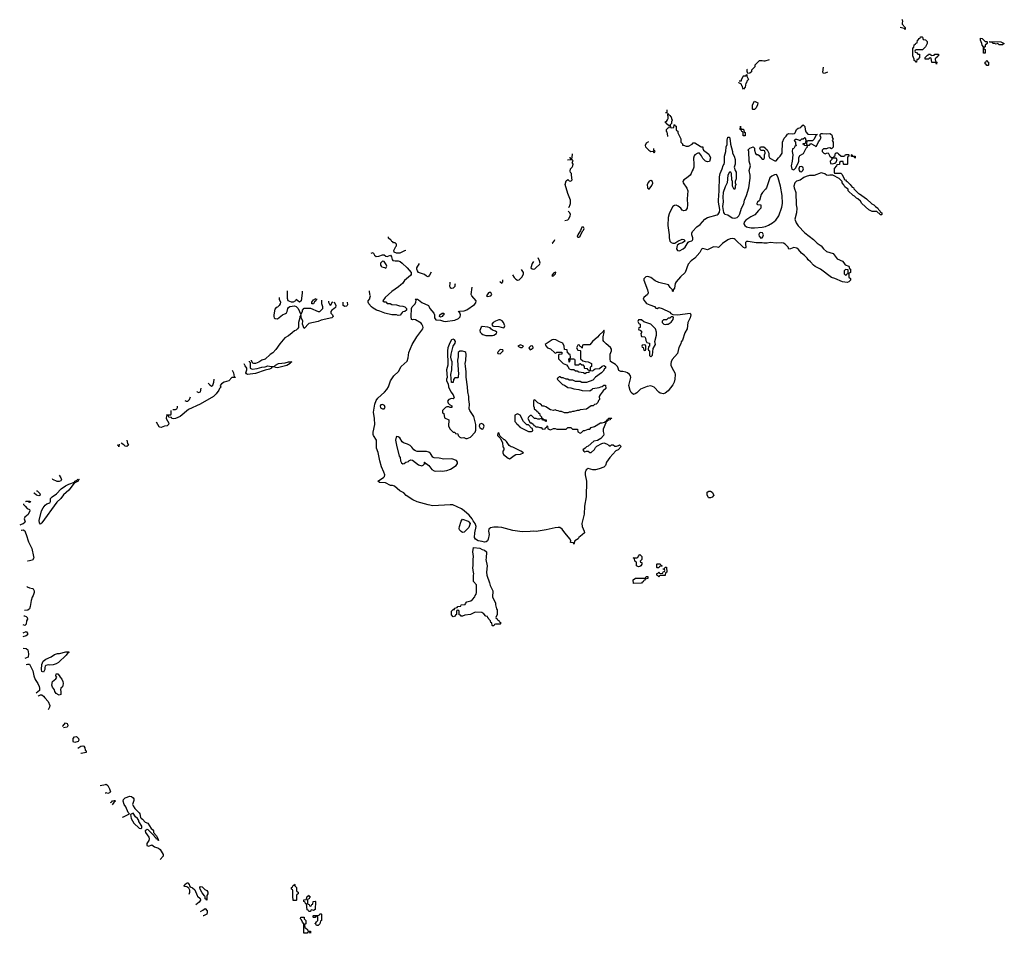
# Model space of a CAD drawing. Header units: inches. Extents: x 2106670 to 2322961, y 36024 to 224899.
# Tile 22 of 256: x 2108906 to 2121454, y 89526 to 101172. Entities that reach past the tile are written whole.
import ezdxf

# ---------------------------------------------------------------- set-up
doc = ezdxf.new("R2010")
doc.units = ezdxf.units.IN
doc.header["$MEASUREMENT"] = 0
for name, color, linetype in [('C1009', 7, 'Continuous'), ('C1018', 7, 'Continuous'), ('C1019', 7, 'Continuous'), ('C1110', 7, 'Continuous'), ('C1120', 7, 'Continuous')]:
    doc.layers.add(name, color=color, linetype=linetype)

msp = doc.modelspace()

# ---------------------------------------------------------------- linework, layer by layer
at = {"layer": 'C1009', "color": 5, "elevation": 20}
for points in [[(2109407, 95366), (2109430, 95332), (2109439, 95310), (2109430, 95295), (2109410, 95287), (2109385, 95285), (2109330, 95309), (2109322, 95318)], [(2109150, 95103), (2109122, 95110), (2109090, 95138), (2109088, 95139)], [(2109122, 95167), (2109130, 95165), (2109163, 95130), (2109165, 95110), (2109150, 95103)], [(2108954, 95000), (2108956, 94990), (2108975, 94970), (2109003, 94943), (2109031, 94930), (2109034, 94910), (2109014, 94866), (2108970, 94830), (2108964, 94810), (2108976, 94770), (2108970, 94761), (2108950, 94745), (2108924, 94736), (2108906, 94727)], [(2108993, 95033), (2109030, 95036), (2109042, 95030), (2109040, 95020), (2109030, 95018), (2109008, 95028), (2108979, 95027)], [(2108986, 95035), (2108993, 95033)], [(2108923, 94663), (2108930, 94666), (2108949, 94671), (2108970, 94656), (2108978, 94630), (2108990, 94610), (2109016, 94517), (2109060, 94430), (2109082, 94330), (2109084, 94310), (2109070, 94283), (2109010, 94269)], [(2109010, 94269), (2109006, 94269)], [(2108995, 93951), (2109003, 93943), (2109031, 93931), (2109070, 93922), (2109077, 93917), (2109092, 93890), (2109090, 93870), (2109076, 93830), (2109063, 93810), (2109050, 93770), (2109040, 93690), (2109030, 93661), (2109010, 93643), (2108965, 93642)], [(2108958, 93571), (2108969, 93571), (2108990, 93565), (2109001, 93550), (2109005, 93530), (2108991, 93510), (2108990, 93466), (2108970, 93448)], [(2108948, 93354), (2108989, 93371), (2109007, 93350), (2109006, 93330), (2108990, 93319), (2108947, 93305)], [(2108970, 93448), (2108950, 93458), (2108949, 93458)], [(2108950, 93162), (2108990, 93157), (2109010, 93141), (2109018, 93090), (2109012, 93048), (2108973, 93031)], [(2108988, 92951), (2109004, 92956), (2109030, 92957), (2109074, 92870), (2109087, 92807), (2109101, 92761), (2109136, 92710), (2109154, 92670), (2109160, 92650), (2109157, 92623), (2109117, 92588)], [(2109143, 92549), (2109147, 92553), (2109170, 92567), (2109190, 92567), (2109211, 92550), (2109226, 92526), (2109270, 92481), (2109291, 92430), (2109287, 92410), (2109269, 92375)], [(2109452, 92163), (2109455, 92165), (2109490, 92210), (2109510, 92201), (2109517, 92190), (2109521, 92170), (2109510, 92155), (2109466, 92144)], [(2109587, 91969), (2109586, 92010), (2109606, 92030), (2109630, 92036), (2109654, 92010), (2109659, 91990), (2109650, 91969), (2109610, 91958)], [(2109610, 91958), (2109589, 91967)], [(2109646, 91885), (2109687, 91913), (2109710, 91917), (2109725, 91910), (2109736, 91890), (2109741, 91861), (2109751, 91850), (2109751, 91829), (2109690, 91818), (2109685, 91816)], [(2109933, 91411), (2110000, 91424)], [(2110000, 91313), (2109996, 91311)]]:
    msp.add_lwpolyline(points, dxfattribs=at)
for points in [[(2109170, 94741), (2109158, 94758), (2109156, 94790), (2109185, 94910), (2109205, 94950), (2109230, 94983), (2109250, 94999), (2109289, 95011), (2109299, 95030), (2109297, 95070), (2109319, 95090), (2109373, 95127), (2109435, 95190), (2109490, 95228), (2109530, 95252), (2109603, 95277), (2109609, 95290), (2109638, 95302), (2109642, 95310), (2109653, 95313), (2109662, 95310), (2109655, 95305), (2109650, 95289), (2109598, 95262), (2109530, 95176), (2109463, 95117), (2109430, 95069), (2109378, 95022), (2109190, 94759)], [(2109290, 92945), (2109270, 92949), (2109241, 92939), (2109231, 92930), (2109225, 92915), (2109226, 92890), (2109210, 92855), (2109190, 92864), (2109185, 92890), (2109189, 92951), (2109207, 92993), (2109241, 93019), (2109308, 93050), (2109350, 93078), (2109389, 93091), (2109412, 93092), (2109492, 93112), (2109530, 93114), (2109530, 93106), (2109518, 93102), (2109498, 93070), (2109401, 92979), (2109370, 92962), (2109331, 92949)], [(2109410, 92562), (2109370, 92582), (2109354, 92610), (2109349, 92630), (2109325, 92665), (2109317, 92690), (2109324, 92736), (2109368, 92770), (2109378, 92790), (2109368, 92810), (2109370, 92834), (2109390, 92834), (2109410, 92814), (2109422, 92790), (2109444, 92764), (2109456, 92736), (2109461, 92710), (2109457, 92683), (2109451, 92669), (2109432, 92650), (2109425, 92630), (2109432, 92608), (2109430, 92568)]]:
    msp.add_lwpolyline(points, close=True, dxfattribs=at)
at = {"layer": 'C1018', "color": 5, "elevation": 20}
for points in [[(2111173, 90000), (2111204, 89970), (2111208, 89950), (2111195, 89925), (2111150, 89890)], [(2111291, 90000), (2111290, 89949), (2111282, 89962), (2111270, 89966), (2111269, 89990), (2111264, 90000)], [(2112434, 90000), (2112434, 89950), (2112430, 89946), (2112390, 89946), (2112388, 90000)], [(2112597, 90000), (2112598, 89998), (2112614, 89990), (2112598, 89982), (2112593, 89967), (2112578, 89962), (2112574, 89950), (2112574, 89910), (2112578, 89898), (2112593, 89893), (2112598, 89878), (2112610, 89874), (2112622, 89878), (2112627, 89893), (2112642, 89898), (2112647, 89933), (2112670, 89934), (2112674, 89930), (2112671, 89829), (2112650, 89818), (2112630, 89826), (2112618, 89822), (2112610, 89806), (2112590, 89806), (2112582, 89822), (2112570, 89826), (2112562, 89902), (2112550, 89906), (2112542, 89922), (2112526, 89930), (2112527, 89953), (2112562, 89958), (2112566, 89990), (2112582, 89998), (2112583, 90000)], [(2111208, 89804), (2111240, 89820), (2111270, 89841), (2111293, 89813), (2111297, 89790), (2111290, 89769), (2111250, 89748), (2111244, 89748)]]:
    msp.add_lwpolyline(points, dxfattribs=at)
for points in [[(2112610, 89526), (2112602, 89542), (2112590, 89546), (2112578, 89542), (2112570, 89526), (2112528, 89528), (2112527, 89647), (2112510, 89666), (2112498, 89698), (2112486, 89710), (2112487, 89733), (2112533, 89733), (2112532, 89710), (2112552, 89690), (2112552, 89648), (2112538, 89642), (2112534, 89630), (2112538, 89598), (2112553, 89593), (2112573, 89573), (2112578, 89558), (2112613, 89553), (2112614, 89530)], [(2112690, 89626), (2112682, 89642), (2112666, 89650), (2112682, 89658), (2112687, 89673), (2112706, 89690), (2112706, 89730), (2112702, 89742), (2112690, 89746), (2112678, 89742), (2112670, 89726), (2112650, 89726), (2112646, 89730), (2112646, 89750), (2112650, 89754), (2112710, 89754), (2112722, 89758), (2112730, 89774), (2112750, 89774), (2112754, 89770), (2112752, 89688), (2112738, 89682), (2112732, 89648), (2112710, 89626)]]:
    msp.add_lwpolyline(points, close=True, dxfattribs=at)
at = {"layer": 'C1019', "color": 5, "elevation": 20}
for points in [[(2117168, 99683), (2117168, 99690), (2117156, 99736), (2117148, 99748), (2117148, 99770), (2117170, 99794), (2117182, 99798), (2117186, 99810), (2117182, 99822), (2117170, 99826), (2117146, 99850), (2117142, 99862), (2117126, 99870), (2117150, 99874), (2117163, 99897), (2117169, 99910), (2117166, 99974), (2117170, 99974), (2117178, 99958), (2117194, 99950), (2117198, 99938), (2117210, 99934), (2117212, 99910), (2117222, 99890), (2117214, 99870), (2117214, 99850), (2117194, 99830), (2117198, 99798), (2117210, 99794), (2117242, 99798), (2117246, 99830), (2117250, 99834), (2117258, 99818), (2117270, 99814), (2117273, 99773), (2117278, 99758), (2117294, 99750), (2117294, 99730), (2117331, 99651), (2117332, 99610), (2117352, 99590), (2117354, 99574), (2117366, 99574), (2117400, 99560), (2117430, 99558), (2117476, 99584), (2117490, 99602), (2117510, 99602), (2117578, 99558), (2117590, 99552), (2117614, 99550), (2117614, 99530), (2117622, 99510), (2117690, 99458), (2117711, 99410), (2117695, 99365), (2117670, 99359), (2117644, 99370), (2117610, 99404), (2117596, 99436), (2117570, 99469), (2117550, 99469), (2117510, 99449), (2117502, 99438), (2117494, 99406), (2117499, 99330), (2117497, 99290), (2117490, 99265), (2117476, 99244), (2117465, 99210), (2117450, 99190), (2117403, 99150), (2117368, 99132), (2117356, 99110), (2117362, 99090), (2117410, 99026), (2117420, 98990), (2117414, 98890), (2117416, 98810), (2117411, 98769), (2117390, 98738), (2117370, 98735), (2117350, 98742), (2117330, 98769), (2117296, 98796), (2117270, 98809), (2117250, 98804), (2117230, 98789), (2117207, 98753), (2117182, 98698), (2117171, 98650), (2117165, 98550), (2117182, 98430), (2117181, 98390), (2117193, 98350), (2117210, 98331), (2117230, 98322), (2117254, 98325), (2117295, 98350), (2117350, 98373), (2117372, 98370), (2117382, 98350), (2117351, 98329), (2117310, 98315), (2117285, 98295), (2117275, 98250), (2117288, 98228), (2117315, 98225), (2117362, 98250), (2117386, 98274), (2117425, 98335), (2117437, 98343), (2117470, 98351), (2117480, 98360), (2117486, 98370), (2117484, 98390), (2117472, 98430), (2117472, 98450), (2117479, 98470), (2117535, 98530), (2117578, 98562), (2117638, 98630), (2117670, 98652), (2117794, 98686), (2117807, 98693), (2117823, 98717), (2117829, 98751), (2117810, 98846), (2117810, 98870), (2117821, 98990), (2117826, 99170), (2117833, 99210), (2117859, 99270), (2117870, 99311), (2117884, 99330), (2117889, 99350), (2117887, 99390), (2117890, 99434), (2117904, 99490), (2117909, 99550), (2117921, 99579), (2117923, 99637), (2117930, 99674), (2117950, 99674), (2117961, 99630), (2117965, 99585), (2117991, 99490), (2117992, 99470), (2118010, 99434), (2118025, 99390), (2118025, 99330), (2118012, 99290), (2118022, 99250), (2118038, 99230), (2118035, 99145), (2118022, 99110), (2118022, 99090), (2118031, 99070), (2118022, 99050), (2118022, 99030), (2118010, 99006), (2117988, 99050), (2117988, 99110), (2117982, 99130), (2117978, 99210), (2117970, 99226), (2117950, 99226), (2117932, 99190), (2117922, 99090), (2117897, 99043), (2117871, 98970), (2117866, 98910), (2117871, 98851), (2117863, 98790), (2117874, 98714), (2117882, 98702), (2117893, 98693), (2117930, 98683), (2117986, 98646), (2118017, 98643), (2118049, 98651), (2118069, 98671), (2118083, 98697), (2118104, 98770), (2118136, 98824), (2118144, 98870), (2118169, 98930), (2118197, 99030), (2118215, 99150), (2118214, 99190), (2118202, 99250), (2118219, 99310), (2118204, 99370), (2118198, 99490), (2118190, 99514), (2118210, 99534), (2118253, 99553), (2118272, 99532), (2118272, 99510), (2118284, 99464), (2118290, 99454), (2118312, 99452), (2118330, 99442), (2118370, 99394), (2118390, 99394), (2118398, 99410), (2118398, 99450), (2118406, 99470), (2118402, 99502), (2118390, 99506), (2118350, 99506), (2118338, 99530), (2118348, 99552), (2118390, 99552), (2118414, 99530), (2118418, 99518), (2118430, 99514), (2118451, 99470), (2118452, 99430), (2118465, 99405), (2118530, 99372), (2118547, 99373), (2118575, 99410), (2118598, 99430), (2118622, 99470), (2118629, 99610), (2118650, 99662), (2118675, 99685), (2118690, 99712), (2118710, 99722), (2118750, 99718), (2118779, 99721), (2118788, 99730), (2118806, 99770), (2118826, 99790), (2118862, 99798), (2118866, 99810), (2118889, 99831), (2118911, 99810), (2118914, 99770), (2118924, 99744), (2118950, 99714), (2119074, 99710), (2119058, 99702), (2119031, 99649), (2119010, 99626), (2118950, 99626), (2118938, 99622), (2118934, 99590), (2118938, 99578), (2118950, 99574), (2118970, 99574), (2118990, 99594), (2119044, 99564), (2119050, 99554), (2119062, 99558), (2119086, 99614), (2119103, 99637), (2119118, 99670), (2119106, 99690), (2119106, 99710), (2119120, 99720), (2119138, 99722), (2119190, 99716), (2119230, 99721), (2119252, 99710), (2119262, 99690), (2119262, 99670), (2119271, 99650), (2119262, 99630), (2119272, 99610), (2119272, 99548), (2119250, 99526), (2119230, 99538), (2119204, 99536), (2119190, 99526), (2119150, 99526), (2119134, 99510), (2119134, 99490), (2119154, 99470), (2119170, 99462), (2119188, 99472), (2119210, 99474), (2119232, 99432), (2119250, 99414), (2119282, 99418), (2119286, 99430), (2119298, 99442), (2119300, 99460), (2119310, 99474), (2119330, 99474), (2119340, 99460), (2119373, 99433), (2119407, 99433), (2119422, 99438), (2119430, 99454), (2119470, 99454), (2119474, 99450), (2119474, 99430), (2119458, 99422), (2119454, 99410), (2119454, 99330), (2119450, 99326), (2119410, 99326), (2119406, 99330), (2119402, 99362), (2119370, 99366), (2119354, 99350), (2119353, 99327), (2119318, 99322), (2119314, 99310), (2119284, 99276), (2119284, 99224), (2119290, 99214), (2119370, 99214), (2119384, 99204), (2119414, 99146), (2119414, 99134), (2119430, 99132), (2119438, 99118), (2119450, 99111), (2119490, 99071), (2119515, 99035), (2119530, 99031), (2119537, 99017), (2119596, 98956), (2119610, 98951), (2119698, 98890), (2119765, 98825), (2119790, 98811), (2119811, 98791), (2119842, 98770), (2119851, 98751), (2119874, 98730), (2119878, 98718), (2119894, 98710), (2119894, 98690), (2119890, 98686), (2119870, 98686), (2119862, 98702), (2119850, 98706), (2119830, 98726), (2119770, 98726), (2119729, 98749), (2119638, 98830), (2119620, 98860), (2119589, 98889), (2119570, 98898), (2119544, 98924), (2119529, 98930), (2119466, 98990), (2119466, 99010), (2119443, 99023), (2119423, 99043), (2119410, 99066), (2119386, 99090), (2119386, 99110), (2119348, 99148), (2119270, 99188), (2119230, 99189), (2119210, 99184), (2119189, 99189), (2119165, 99205), (2119137, 99217), (2119122, 99218), (2119030, 99184), (2118970, 99184), (2118927, 99173), (2118899, 99161), (2118852, 99128), (2118807, 99113), (2118783, 99090), (2118771, 99050), (2118774, 99030), (2118798, 98970), (2118803, 98810), (2118810, 98770), (2118805, 98710), (2118786, 98630), (2118801, 98581), (2118826, 98546), (2118913, 98453), (2119021, 98370), (2119070, 98321), (2119118, 98290), (2119151, 98251), (2119190, 98218), (2119271, 98190), (2119325, 98125), (2119390, 98092), (2119410, 98072), (2119425, 98045), (2119472, 98030), (2119482, 98002), (2119494, 97990), (2119494, 97950), (2119478, 97942), (2119474, 97930), (2119474, 97890), (2119492, 97872), (2119492, 97850), (2119474, 97830), (2119450, 97822), (2119390, 97829), (2119293, 97873), (2119250, 97885), (2119112, 97992), (2119045, 98025), (2119022, 98042), (2118985, 98085), (2118955, 98110), (2118942, 98130), (2118906, 98166), (2118870, 98194), (2118830, 98242), (2118810, 98259), (2118770, 98269), (2118730, 98249), (2118710, 98248), (2118698, 98270), (2118662, 98310), (2118642, 98322), (2118610, 98329), (2118550, 98325), (2118470, 98330), (2118430, 98322), (2118390, 98321), (2118370, 98327), (2118290, 98329), (2118190, 98346), (2118170, 98344), (2118156, 98330), (2118155, 98310), (2118162, 98270), (2118150, 98258), (2118130, 98268), (2118024, 98370), (2118010, 98378), (2117990, 98381), (2117961, 98379), (2117930, 98366), (2117861, 98319), (2117810, 98266), (2117794, 98274), (2117750, 98276), (2117679, 98241), (2117670, 98239), (2117610, 98257), (2117593, 98247), (2117574, 98206), (2117511, 98130), (2117462, 98098), (2117425, 98055), (2117385, 97950), (2117327, 97893), (2117271, 97830), (2117259, 97810), (2117251, 97749), (2117234, 97730), (2117234, 97710), (2117230, 97706), (2117226, 97710), (2117226, 97730), (2117196, 97756), (2117173, 97793), (2117050, 97821), (2117004, 97844), (2116950, 97885), (2116910, 97899), (2116885, 97895), (2116862, 97870), (2116858, 97850), (2116907, 97730), (2116914, 97690), (2116907, 97670), (2116861, 97630), (2116851, 97610), (2116875, 97575), (2116896, 97556), (2116935, 97535), (2116995, 97515), (2117013, 97493), (2117030, 97492), (2117050, 97502), (2117094, 97490), (2117190, 97442), (2117205, 97425), (2117230, 97412), (2117290, 97411), (2117450, 97431), (2117458, 97410), (2117451, 97370), (2117421, 97310), (2117411, 97230), (2117381, 97179), (2117352, 97088), (2117336, 97064), (2117330, 97038), (2117307, 96993), (2117290, 96915), (2117221, 96839), (2117208, 96810), (2117204, 96790), (2117206, 96766), (2117219, 96730), (2117254, 96670), (2117259, 96650), (2117254, 96590), (2117245, 96550), (2117230, 96519), (2117170, 96439), (2117130, 96409), (2117110, 96403), (2117070, 96412), (2117050, 96424), (2116990, 96489), (2116950, 96505), (2116904, 96496), (2116816, 96464), (2116770, 96414), (2116750, 96401), (2116730, 96395), (2116699, 96419), (2116684, 96444), (2116669, 96510), (2116693, 96610), (2116689, 96630), (2116677, 96650), (2116650, 96669), (2116630, 96677), (2116592, 96688), (2116569, 96689), (2116542, 96702), (2116535, 96730), (2116524, 96750), (2116497, 96777), (2116436, 96816), (2116429, 96849), (2116429, 96891), (2116433, 96910), (2116449, 96950), (2116449, 96970), (2116434, 96994), (2116379, 97039), (2116349, 97069), (2116343, 97083), (2116343, 97130), (2116355, 97190), (2116355, 97210), (2116350, 97215), (2116342, 97198), (2116290, 97149), (2116270, 97124), (2116205, 97070), (2116170, 97026), (2116090, 97026), (2116078, 97022), (2116074, 96990), (2116070, 96986), (2116062, 97002), (2116047, 97007), (2116042, 97022), (2116030, 97026), (2116018, 97022), (2116002, 96990), (2116018, 96958), (2116050, 96954), (2116054, 96950), (2116054, 96850), (2116084, 96824), (2116113, 96813), (2116150, 96812), (2116194, 96790), (2116194, 96750), (2116178, 96742), (2116174, 96730), (2116178, 96698), (2116210, 96694), (2116227, 96713), (2116240, 96720), (2116296, 96724), (2116330, 96754), (2116350, 96762), (2116373, 96753), (2116372, 96730), (2116360, 96720), (2116342, 96690), (2116322, 96670), (2116246, 96614), (2116210, 96578), (2116131, 96549), (2116070, 96549), (2116050, 96558), (2115990, 96558), (2115955, 96575), (2115910, 96578), (2115890, 96588), (2115870, 96588), (2115830, 96608), (2115810, 96608), (2115790, 96618), (2115782, 96618), (2115770, 96606), (2115758, 96602), (2115754, 96590), (2115822, 96522), (2115851, 96511), (2115890, 96485), (2115930, 96478), (2115970, 96465), (2116030, 96458), (2116076, 96444), (2116170, 96442), (2116200, 96460), (2116210, 96472), (2116290, 96482), (2116310, 96492), (2116330, 96494), (2116350, 96514), (2116373, 96513), (2116374, 96470), (2116340, 96440), (2116302, 96390), (2116292, 96370), (2116294, 96330), (2116284, 96316), (2116274, 96290), (2116254, 96270), (2116232, 96268), (2116214, 96250), (2116190, 96248), (2116130, 96209), (2116050, 96198), (2116031, 96189), (2116010, 96189), (2115970, 96178), (2115950, 96178), (2115930, 96169), (2115910, 96169), (2115890, 96162), (2115850, 96162), (2115810, 96178), (2115790, 96178), (2115767, 96187), (2115748, 96188), (2115730, 96198), (2115710, 96188), (2115670, 96198), (2115610, 96238), (2115590, 96246), (2115570, 96246), (2115546, 96270), (2115510, 96286), (2115470, 96326), (2115458, 96322), (2115454, 96310), (2115452, 96250), (2115462, 96230), (2115462, 96210), (2115494, 96190), (2115498, 96178), (2115510, 96174), (2115518, 96158), (2115530, 96154), (2115534, 96130), (2115554, 96110), (2115558, 96098), (2115574, 96090), (2115578, 96078), (2115614, 96070), (2115614, 96050), (2115608, 96048), (2115602, 96062), (2115568, 96068), (2115562, 96082), (2115550, 96086), (2115530, 96078), (2115510, 96078), (2115490, 96088), (2115468, 96088), (2115430, 96126), (2115410, 96126), (2115390, 96106), (2115382, 96090), (2115410, 96034), (2115430, 96034), (2115454, 96010), (2115458, 95998), (2115470, 95994), (2115482, 95982), (2115510, 95982), (2115533, 95973), (2115552, 95972), (2115570, 95954), (2115602, 95958), (2115606, 95970), (2115622, 95978), (2115630, 95994), (2115634, 95990), (2115638, 95958), (2115670, 95942), (2115710, 95962), (2115730, 95962), (2115750, 95954), (2115870, 95954), (2115890, 95974), (2115930, 95974), (2115950, 95954), (2116010, 95954), (2116014, 95950), (2116018, 95918), (2116050, 95902), (2116066, 95910), (2116090, 95934), (2116110, 95934), (2116150, 95954), (2116170, 95954), (2116188, 95972), (2116230, 95985), (2116309, 96031), (2116330, 96031), (2116358, 96042), (2116374, 96054), (2116386, 96054), (2116388, 96070), (2116406, 96074), (2116410, 96092), (2116451, 96091), (2116446, 96086), (2116434, 96086), (2116431, 96069), (2116412, 96068), (2116398, 96062), (2116394, 96050), (2116374, 96046), (2116374, 96034), (2116343, 95950), (2116342, 95922), (2116351, 95890), (2116345, 95870), (2116310, 95835), (2116270, 95808), (2116222, 95798), (2116150, 95735), (2116130, 95728), (2116111, 95709), (2116082, 95690), (2116094, 95670), (2116110, 95662), (2116130, 95672), (2116150, 95672), (2116170, 95654), (2116190, 95654), (2116230, 95694), (2116243, 95717), (2116263, 95737), (2116326, 95770), (2116350, 95776), (2116385, 95765), (2116414, 95750), (2116430, 95734), (2116450, 95754), (2116470, 95754), (2116490, 95734), (2116510, 95734), (2116536, 95744), (2116550, 95754), (2116571, 95730), (2116534, 95690), (2116505, 95675), (2116427, 95593), (2116385, 95530), (2116371, 95489), (2116351, 95469), (2116290, 95445), (2116246, 95434), (2116210, 95433), (2116150, 95449), (2116127, 95433), (2116119, 95421), (2116114, 95406), (2116113, 95370), (2116131, 95289), (2116127, 95090), (2116104, 94970), (2116099, 94870), (2116071, 94749), (2116076, 94710), (2116101, 94650), (2116102, 94630), (2116076, 94604), (2116052, 94590), (2116032, 94570), (2116025, 94555), (2115982, 94530), (2115970, 94486), (2115962, 94502), (2115926, 94506), (2115928, 94530), (2115922, 94550), (2115853, 94630), (2115818, 94678), (2115790, 94697), (2115770, 94699), (2115730, 94696), (2115614, 94670), (2115490, 94649), (2115450, 94653), (2115410, 94646), (2115310, 94645), (2115190, 94659), (2115050, 94699), (2115005, 94705), (2114950, 94704), (2114907, 94693), (2114884, 94676), (2114881, 94650), (2114887, 94610), (2114875, 94550), (2114866, 94530), (2114850, 94514), (2114830, 94510), (2114801, 94521), (2114750, 94530), (2114713, 94550), (2114703, 94570), (2114707, 94630), (2114723, 94710), (2114710, 94748), (2114685, 94785), (2114674, 94810), (2114635, 94855), (2114572, 94912), (2114535, 94935), (2114427, 94987), (2114390, 94989), (2114170, 94975), (2114110, 94986), (2113970, 95027), (2113914, 95050), (2113830, 95105), (2113800, 95140), (2113750, 95167), (2113684, 95224), (2113655, 95235), (2113630, 95233), (2113566, 95266), (2113490, 95274), (2113469, 95290), (2113544, 95336), (2113556, 95350), (2113558, 95370), (2113546, 95406), (2113515, 95470), (2113495, 95550), (2113476, 95656), (2113453, 95710), (2113453, 95810), (2113414, 95870), (2113410, 95886), (2113410, 95914), (2113433, 96010), (2113429, 96090), (2113416, 96170), (2113430, 96270), (2113450, 96318), (2113470, 96346), (2113557, 96423), (2113584, 96456), (2113604, 96490), (2113633, 96570), (2113673, 96630), (2113733, 96687), (2113769, 96750), (2113843, 96817), (2113858, 96862), (2113864, 96930), (2113908, 97030), (2113965, 97130), (2114042, 97230), (2114047, 97250), (2114044, 97264), (2114032, 97292), (2114022, 97302), (2113950, 97345), (2113930, 97349), (2113910, 97345), (2113898, 97350), (2113893, 97390), (2113899, 97490), (2113909, 97510), (2113945, 97550), (2113955, 97570), (2113958, 97598), (2113946, 97610), (2113974, 97610), (2113990, 97602), (2114030, 97566), (2114114, 97530), (2114122, 97522), (2114131, 97490), (2114185, 97430), (2114191, 97410), (2114191, 97370), (2114210, 97347), (2114270, 97341), (2114308, 97328), (2114330, 97326), (2114450, 97342), (2114497, 97363), (2114518, 97382), (2114525, 97410), (2114515, 97435), (2114495, 97450), (2114510, 97457), (2114570, 97462), (2114605, 97475), (2114700, 97540), (2114719, 97561), (2114724, 97590), (2114666, 97650), (2114658, 97670), (2114672, 97764)], [(2117153, 100000), (2117154, 99986), (2117150, 99986), (2117136, 99986)], [(2116919, 99613), (2116890, 99598), (2116878, 99570), (2116882, 99550), (2116922, 99510), (2116950, 99492), (2116974, 99494), (2116990, 99474), (2117006, 99490), (2117002, 99502), (2116986, 99506), (2116988, 99528)], [(2115902, 98781), (2115912, 98788), (2115919, 98801), (2115927, 98830), (2115927, 98870), (2115890, 98954), (2115857, 99070), (2115870, 99118), (2115890, 99134), (2115910, 99118), (2115930, 99112), (2115948, 99130), (2115942, 99150), (2115940, 99200), (2115938, 99210), (2115924, 99224), (2115922, 99242), (2115927, 99270), (2115946, 99290), (2115957, 99310), (2115959, 99330), (2115948, 99352), (2115958, 99370), (2115950, 99386), (2115889, 99383)], [(2115914, 99417), (2115916, 99416), (2115930, 99394), (2115942, 99398), (2115947, 99413), (2115953, 99463)], [(2115852, 98614), (2115890, 98619), (2115905, 98635), (2115923, 98670), (2115927, 98690), (2115919, 98710), (2115895, 98732)], [(2113829, 98231), (2113810, 98226), (2113750, 98196), (2113710, 98195), (2113679, 98210), (2113673, 98230), (2113698, 98282), (2113706, 98290), (2113706, 98310), (2113690, 98326), (2113670, 98326), (2113662, 98342), (2113650, 98346), (2113642, 98362), (2113630, 98366), (2113608, 98388), (2113607, 98404)], [(2115692, 98325), (2115695, 98325), (2115718, 98350), (2115724, 98371)], [(2113383, 98195), (2113410, 98202), (2113428, 98168), (2113450, 98155), (2113483, 98157), (2113530, 98176), (2113550, 98176), (2113570, 98159), (2113590, 98155), (2113630, 98171), (2113644, 98150), (2113654, 98114), (2113663, 98103), (2113690, 98097), (2113730, 98099), (2113754, 98090), (2113782, 98070), (2113845, 98010), (2113894, 97950), (2113896, 97924), (2113887, 97910), (2113810, 97849), (2113785, 97810), (2113765, 97790), (2113735, 97765), (2113650, 97705), (2113562, 97630), (2113534, 97590), (2113550, 97574), (2113570, 97574), (2113590, 97554), (2113627, 97553), (2113650, 97542), (2113710, 97538), (2113745, 97525), (2113790, 97522), (2113814, 97510), (2113834, 97490), (2113834, 97470), (2113814, 97450), (2113790, 97448), (2113780, 97440), (2113753, 97407), (2113730, 97402), (2113709, 97409), (2113650, 97409), (2113558, 97430), (2113497, 97457), (2113455, 97470), (2113410, 97493), (2113389, 97510), (2113355, 97550), (2113346, 97570), (2113346, 97590), (2113367, 97613), (2113367, 97627), (2113375, 97650), (2113369, 97669), (2113364, 97716)], [(2115452, 98090), (2115452, 98090), (2115435, 98065), (2115422, 98010), (2115436, 97996), (2115450, 97991), (2115470, 97997), (2115490, 98011), (2115529, 98050), (2115537, 98070), (2115530, 98098), (2115515, 98135)], [(2114148, 97952), (2114130, 97914), (2114110, 97895), (2114090, 97901), (2114064, 97924), (2113990, 97950), (2113976, 97970), (2113969, 97990), (2113969, 98010), (2114000, 98065)], [(2115185, 97918), (2115206, 97886), (2115230, 97862), (2115250, 97852), (2115270, 97854), (2115310, 97894), (2115328, 97930), (2115328, 97950), (2115303, 97989)], [(2114410, 97745), (2114399, 97750), (2114390, 97762), (2114387, 97770), (2114393, 97813), (2114393, 97824)], [(2114455, 97803), (2114452, 97792), (2114451, 97770), (2114430, 97749), (2114410, 97745)], [(2115026, 97840), (2115030, 97832), (2115050, 97812), (2115062, 97830), (2115061, 97856)], [(2112212, 97631), (2112212, 97630), (2112212, 97610), (2112231, 97570), (2112226, 97550), (2112211, 97530), (2112190, 97509), (2112176, 97504), (2112159, 97481), (2112143, 97410), (2112143, 97390), (2112151, 97371), (2112162, 97362), (2112190, 97359), (2112254, 97410), (2112293, 97427), (2112304, 97436), (2112316, 97450), (2112321, 97490), (2112330, 97504), (2112350, 97517), (2112410, 97525), (2112430, 97515), (2112455, 97490), (2112490, 97414), (2112509, 97451), (2112509, 97470), (2112530, 97496), (2112610, 97496), (2112710, 97453), (2112730, 97454), (2112741, 97459), (2112769, 97490), (2112769, 97510), (2112758, 97550), (2112758, 97590), (2112755, 97596)], [(2112504, 97712), (2112505, 97690), (2112501, 97650), (2112491, 97590), (2112472, 97570), (2112430, 97606), (2112422, 97590), (2112390, 97573), (2112370, 97572), (2112329, 97590), (2112318, 97618), (2112317, 97690), (2112318, 97715)], [(2112913, 97576), (2112933, 97530), (2112930, 97505), (2112910, 97484), (2112882, 97470), (2112871, 97450), (2112871, 97430), (2112892, 97410), (2112902, 97390), (2112882, 97370), (2112750, 97341), (2112710, 97325), (2112590, 97299), (2112530, 97235), (2112512, 97290), (2112514, 97334), (2112495, 97370), (2112495, 97395), (2112490, 97406), (2112474, 97390), (2112474, 97370), (2112459, 97310), (2112457, 97250), (2112447, 97230), (2112430, 97213), (2112410, 97206), (2112378, 97182), (2112330, 97141), (2112285, 97115), (2112220, 97040), (2112170, 96967), (2112133, 96927), (2112098, 96902), (2112035, 96845), (2111992, 96830), (2111954, 96806), (2111910, 96789), (2111889, 96789), (2111875, 96795), (2111862, 96822), (2111861, 96833)], [(2112695, 97613), (2112694, 97610), (2112682, 97598), (2112682, 97590), (2112665, 97575), (2112652, 97550), (2112628, 97550), (2112629, 97570), (2112650, 97602), (2112682, 97618), (2112682, 97619)], [(2112842, 97583), (2112842, 97570), (2112858, 97538), (2112870, 97534), (2112886, 97570), (2112901, 97577)], [(2113050, 97517), (2113029, 97530), (2113028, 97570)], [(2113080, 97573), (2113082, 97538), (2113081, 97530), (2113070, 97519), (2113050, 97517)], [(2111829, 96817), (2111830, 96814), (2111842, 96802), (2111845, 96730), (2111870, 96719), (2111934, 96725), (2111990, 96741), (2112035, 96745), (2112070, 96758), (2112110, 96752), (2112147, 96753), (2112166, 96770), (2112206, 96790), (2112290, 96798), (2112330, 96811), (2112374, 96810), (2112358, 96802), (2112354, 96790), (2112310, 96765), (2112190, 96735), (2112170, 96738), (2112150, 96748), (2112133, 96747), (2112118, 96742), (2112114, 96730), (2112090, 96718), (2112034, 96706), (2111910, 96663), (2111810, 96647), (2111796, 96656), (2111787, 96670), (2111799, 96710), (2111799, 96730), (2111781, 96761), (2111766, 96784)], [(2111614, 96706), (2111632, 96670), (2111638, 96618), (2111650, 96614), (2111651, 96609), (2111610, 96609), (2111571, 96569), (2111510, 96550), (2111479, 96530), (2111462, 96510), (2111470, 96488), (2111451, 96469), (2111443, 96450), (2111410, 96401), (2111376, 96370), (2111206, 96270), (2111059, 96201), (2110950, 96113), (2110890, 96087), (2110865, 96085)], [(2111308, 96539), (2111330, 96516), (2111350, 96502), (2111368, 96512), (2111382, 96550), (2111384, 96589)], [(2111163, 96431), (2111167, 96427), (2111190, 96421), (2111208, 96430), (2111218, 96474)], [(2110857, 96202), (2110890, 96202), (2110908, 96212), (2110915, 96230), (2110915, 96247)], [(2111012, 96316), (2111029, 96311), (2111050, 96311), (2111069, 96331), (2111081, 96366)], [(2110865, 96085), (2110846, 96090), (2110842, 96102), (2110807, 96107), (2110802, 96122), (2110790, 96126), (2110778, 96122), (2110774, 96090), (2110806, 96030), (2110803, 96010), (2110785, 95995), (2110750, 95990), (2110710, 95975), (2110690, 95978), (2110683, 95983), (2110648, 96042)], [(2110777, 96141), (2110778, 96138), (2110790, 96134), (2110830, 96134), (2110838, 96142), (2110838, 96188)], [(2110172, 95760), (2110170, 95726), (2110166, 95746), (2110150, 95748), (2110150, 95748)], [(2110271, 95811), (2110281, 95770), (2110291, 95750), (2110270, 95730), (2110250, 95735), (2110233, 95753), (2110200, 95774)], [(2110000, 91424), (2110010, 91426), (2110030, 91410), (2110051, 91369), (2110062, 91330), (2110050, 91318), (2110030, 91309), (2110010, 91318), (2110000, 91313)], [(2110215, 91008), (2110230, 91011), (2110306, 91050), (2110290, 91066), (2110258, 91138), (2110237, 91170), (2110226, 91210), (2110227, 91233), (2110250, 91251), (2110310, 91272), (2110330, 91271), (2110354, 91254), (2110360, 91240), (2110360, 91220), (2110342, 91170), (2110351, 91150), (2110375, 91115), (2110430, 91062), (2110436, 91050), (2110444, 91004), (2110452, 90992), (2110470, 90982), (2110504, 90944), (2110538, 90930), (2110582, 90862), (2110598, 90850), (2110610, 90832), (2110612, 90812), (2110651, 90770), (2110672, 90728), (2110674, 90710), (2110670, 90708), (2110666, 90726), (2110650, 90728), (2110642, 90742), (2110629, 90750), (2110616, 90776), (2110610, 90778), (2110596, 90796), (2110590, 90798), (2110543, 90843), (2110530, 90849), (2110506, 90834), (2110511, 90810), (2110551, 90751), (2110556, 90730), (2110550, 90708), (2110525, 90670), (2110525, 90645), (2110550, 90638), (2110590, 90652), (2110622, 90630), (2110673, 90613), (2110696, 90596), (2110734, 90530), (2110734, 90510), (2110696, 90466)], [(2110061, 91195), (2110078, 91202), (2110090, 91213), (2110110, 91221), (2110119, 91219), (2110125, 91210), (2110106, 91194), (2110084, 91162)], [(2111064, 90025), (2111075, 90050), (2111075, 90075), (2111062, 90102), (2111037, 90117), (2111010, 90122), (2110998, 90130), (2111005, 90135), (2111009, 90150), (2111030, 90166), (2111046, 90170), (2111050, 90170), (2111066, 90150), (2111071, 90131), (2111080, 90120), (2111110, 90106), (2111139, 90079), (2111166, 90006), (2111173, 90000)], [(2111264, 90000), (2111263, 90003), (2111230, 90042), (2111204, 90090), (2111202, 90110), (2111210, 90122), (2111230, 90118), (2111264, 90084), (2111291, 90070), (2111305, 90050), (2111302, 90030), (2111291, 90010), (2111291, 90000)], [(2112388, 90000), (2112386, 90070), (2112382, 90082), (2112368, 90090), (2112368, 90112), (2112382, 90118), (2112390, 90134), (2112402, 90138), (2112410, 90154), (2112414, 90150), (2112414, 90130), (2112434, 90110), (2112434, 90070), (2112438, 90058), (2112454, 90050), (2112454, 90030), (2112438, 90022), (2112434, 90010), (2112434, 90000)], [(2112583, 90000), (2112590, 90014), (2112597, 90000)]]:
    msp.add_lwpolyline(points, dxfattribs=at)
for points in [[(2118150, 99689), (2118126, 99690), (2118126, 99730), (2118122, 99742), (2118110, 99746), (2118102, 99762), (2118086, 99770), (2118090, 99814), (2118094, 99810), (2118098, 99778), (2118130, 99774), (2118138, 99738), (2118150, 99734)], [(2118910, 99666), (2118892, 99648), (2118870, 99648), (2118850, 99626), (2118836, 99636), (2118810, 99646), (2118790, 99646), (2118774, 99630), (2118794, 99610), (2118794, 99590), (2118802, 99570), (2118785, 99555), (2118770, 99528), (2118754, 99526), (2118752, 99490), (2118761, 99450), (2118751, 99370), (2118736, 99310), (2118746, 99266), (2118770, 99258), (2118798, 99282), (2118830, 99354), (2118835, 99370), (2118835, 99410), (2118842, 99430), (2118850, 99442), (2118895, 99465), (2118928, 99532), (2118946, 99550), (2118942, 99562), (2118910, 99566), (2118902, 99582), (2118886, 99586), (2118890, 99594), (2118922, 99598), (2118928, 99630), (2118922, 99662)], [(2119310, 99406), (2119270, 99406), (2119258, 99402), (2119254, 99390), (2119234, 99370), (2119238, 99338), (2119270, 99334), (2119290, 99342), (2119298, 99342), (2119310, 99354), (2119326, 99390)], [(2119550, 99406), (2119542, 99422), (2119507, 99427), (2119506, 99450), (2119510, 99454), (2119518, 99438), (2119550, 99434), (2119554, 99430), (2119554, 99410)], [(2118870, 99302), (2118846, 99294), (2118836, 99270), (2118841, 99250), (2118850, 99238), (2118870, 99232), (2118888, 99250), (2118893, 99270), (2118888, 99290)], [(2118550, 99198), (2118524, 99196), (2118490, 99178), (2118465, 99155), (2118425, 99030), (2118411, 99010), (2118371, 98969), (2118355, 98945), (2118332, 98868), (2118310, 98846), (2118302, 98830), (2118302, 98822), (2118310, 98814), (2118353, 98813), (2118350, 98768), (2118320, 98740), (2118275, 98685), (2118222, 98658), (2118162, 98618), (2118139, 98590), (2118135, 98570), (2118146, 98550), (2118170, 98531), (2118185, 98525), (2118230, 98517), (2118270, 98517), (2118370, 98527), (2118410, 98536), (2118450, 98554), (2118498, 98582), (2118542, 98618), (2118579, 98670), (2118617, 98783), (2118626, 98830), (2118623, 98930), (2118601, 99050), (2118574, 99154), (2118569, 99170)], [(2116950, 99122), (2116930, 99114), (2116918, 99102), (2116902, 99070), (2116907, 99027), (2116930, 99012), (2116963, 99057), (2116973, 99087), (2116969, 99109)], [(2116090, 98529), (2116070, 98529), (2116055, 98485), (2116021, 98430), (2116012, 98410), (2116018, 98398), (2116030, 98398), (2116050, 98412), (2116060, 98440), (2116081, 98479), (2116093, 98490), (2116099, 98510)], [(2118350, 98461), (2118331, 98449), (2118325, 98430), (2118331, 98411), (2118350, 98386), (2118370, 98391), (2118378, 98402), (2118383, 98430), (2118374, 98454)], [(2113528, 98092), (2113503, 98070), (2113503, 98043), (2113511, 98030), (2113523, 98023), (2113554, 98014), (2113570, 98005), (2113585, 98030), (2113577, 98050), (2113550, 98089)], [(2115734, 97954), (2115710, 97942), (2115686, 97910), (2115690, 97902), (2115710, 97906), (2115735, 97930), (2115738, 97950)], [(2119430, 97986), (2119414, 97970), (2119414, 97930), (2119430, 97914), (2119442, 97918), (2119447, 97933), (2119462, 97938), (2119466, 97950), (2119462, 97982)], [(2114910, 97695), (2114890, 97695), (2114882, 97690), (2114854, 97650), (2114864, 97644), (2114890, 97647), (2114910, 97651), (2114924, 97670)], [(2114270, 97378), (2114258, 97390), (2114262, 97410), (2114289, 97430), (2114312, 97430), (2114311, 97410), (2114298, 97402), (2114290, 97389)], [(2117230, 97386), (2117210, 97386), (2117192, 97368), (2117170, 97366), (2117150, 97346), (2117110, 97346), (2117094, 97330), (2117094, 97310), (2117114, 97290), (2117130, 97285), (2117150, 97292), (2117170, 97292), (2117210, 97318), (2117235, 97350), (2117238, 97378)], [(2114801, 97259), (2114786, 97254), (2114771, 97210), (2114775, 97190), (2114791, 97170), (2114810, 97159), (2114848, 97148), (2114870, 97144), (2114930, 97147), (2114950, 97151), (2114982, 97170), (2114988, 97190), (2114970, 97202), (2114930, 97215), (2114910, 97229), (2114902, 97242), (2114874, 97254)], [(2115030, 97345), (2115010, 97345), (2114970, 97329), (2114938, 97310), (2114925, 97290), (2114931, 97271), (2114946, 97266), (2115010, 97261), (2115070, 97245), (2115078, 97250), (2115088, 97270), (2115081, 97290), (2115072, 97312), (2115054, 97334)], [(2116830, 97346), (2116790, 97346), (2116785, 97325), (2116798, 97298), (2116814, 97290), (2116814, 97250), (2116798, 97242), (2116794, 97230), (2116798, 97218), (2116813, 97213), (2116834, 97190), (2116822, 97170), (2116824, 97144), (2116830, 97134), (2116874, 97130), (2116882, 97110), (2116884, 97084), (2116898, 97058), (2116932, 97050), (2116934, 97010), (2116918, 97002), (2116914, 96970), (2116918, 96958), (2116934, 96950), (2116934, 96890), (2116950, 96874), (2116970, 96894), (2116980, 96980), (2117008, 97030), (2117002, 97070), (2117022, 97150), (2117022, 97190), (2117009, 97230), (2116950, 97289), (2116860, 97320)], [(2114430, 97099), (2114410, 97089), (2114388, 97052), (2114364, 96990), (2114359, 96950), (2114361, 96770), (2114347, 96710), (2114352, 96610), (2114345, 96590), (2114346, 96570), (2114365, 96530), (2114371, 96490), (2114401, 96430), (2114431, 96390), (2114442, 96350), (2114430, 96338), (2114410, 96342), (2114374, 96330), (2114358, 96310), (2114365, 96285), (2114385, 96265), (2114412, 96250), (2114414, 96230), (2114391, 96229), (2114375, 96235), (2114350, 96235), (2114331, 96229), (2114294, 96190), (2114294, 96170), (2114298, 96158), (2114312, 96150), (2114318, 96098), (2114374, 96070), (2114372, 95990), (2114390, 95954), (2114430, 95914), (2114453, 95913), (2114458, 95898), (2114490, 95894), (2114494, 95870), (2114514, 95850), (2114530, 95842), (2114564, 95844), (2114593, 95833), (2114610, 95832), (2114630, 95842), (2114650, 95852), (2114710, 95912), (2114718, 95938), (2114719, 96010), (2114693, 96113), (2114642, 96190), (2114634, 96210), (2114637, 96270), (2114629, 96329), (2114629, 96370), (2114617, 96430), (2114613, 96493), (2114594, 96614), (2114596, 96684), (2114586, 96754), (2114585, 96790), (2114592, 96828), (2114597, 96910), (2114590, 96928), (2114579, 96939), (2114550, 96948), (2114513, 96947), (2114494, 96930), (2114492, 96872), (2114485, 96830), (2114496, 96650), (2114492, 96632), (2114494, 96610), (2114490, 96606), (2114450, 96606), (2114433, 96587), (2114430, 96546), (2114410, 96546), (2114402, 96650), (2114414, 96710), (2114419, 96810), (2114409, 96830), (2114399, 96870), (2114404, 96910), (2114429, 97010), (2114455, 97050), (2114459, 97070), (2114449, 97089)], [(2115290, 97028), (2115254, 97010), (2115290, 96992), (2115310, 96994), (2115326, 97010)], [(2115430, 97015), (2115414, 97010), (2115394, 96990), (2115410, 96962), (2115430, 96972), (2115448, 96990), (2115446, 97010)], [(2115710, 97097), (2115692, 97090), (2115602, 97030), (2115610, 97014), (2115634, 96990), (2115670, 96974), (2115724, 96924), (2115738, 96922), (2115750, 96934), (2115813, 96933), (2115813, 96907), (2115778, 96902), (2115774, 96890), (2115774, 96850), (2115834, 96790), (2115873, 96773), (2115892, 96752), (2115910, 96722), (2115930, 96712), (2115970, 96714), (2115990, 96694), (2116010, 96694), (2116030, 96682), (2116090, 96674), (2116110, 96662), (2116130, 96674), (2116162, 96678), (2116166, 96690), (2116162, 96702), (2116147, 96707), (2116142, 96722), (2116110, 96726), (2116106, 96730), (2116106, 96750), (2116090, 96766), (2116070, 96766), (2116050, 96786), (2116038, 96782), (2116030, 96766), (2115987, 96767), (2115986, 96830), (2115982, 96842), (2115970, 96846), (2115930, 96846), (2115918, 96842), (2115914, 96810), (2115907, 96807), (2115906, 96850), (2115922, 96858), (2115926, 96870), (2115922, 96902), (2115907, 96907), (2115902, 96922), (2115887, 96927), (2115882, 96962), (2115847, 96967), (2115846, 97010), (2115826, 97050), (2115784, 97064), (2115738, 97090)], [(2116870, 97026), (2116838, 97022), (2116834, 97010), (2116838, 96998), (2116853, 96993), (2116858, 96958), (2116870, 96954), (2116882, 96958), (2116886, 96970), (2116886, 97010), (2116882, 97022)], [(2115030, 96966), (2114994, 96930), (2114998, 96918), (2115030, 96914), (2115066, 96950), (2115062, 96962)], [(2113530, 96265), (2113510, 96262), (2113501, 96250), (2113505, 96225), (2113530, 96211), (2113550, 96212), (2113562, 96230), (2113555, 96255)], [(2115250, 96146), (2115214, 96130), (2115214, 96050), (2115233, 96033), (2115238, 96018), (2115254, 96010), (2115258, 95998), (2115274, 95990), (2115278, 95978), (2115390, 95922), (2115430, 95922), (2115446, 95930), (2115442, 95962), (2115430, 95966), (2115390, 96006), (2115369, 96009), (2115328, 96050), (2115286, 96130)], [(2114790, 96024), (2114770, 96015), (2114765, 96010), (2114761, 95990), (2114770, 95972), (2114790, 95956), (2114810, 95952), (2114823, 95977), (2114824, 95990), (2114815, 96010)], [(2115010, 95906), (2114998, 95902), (2114994, 95870), (2115034, 95834), (2115058, 95778), (2115065, 95725), (2115074, 95710), (2115074, 95690), (2115062, 95670), (2115062, 95650), (2115072, 95630), (2115130, 95583), (2115150, 95576), (2115170, 95585), (2115195, 95610), (2115230, 95631), (2115290, 95632), (2115326, 95650), (2115293, 95673), (2115190, 95724), (2115169, 95729), (2115142, 95742), (2115110, 95795), (2115090, 95815), (2115078, 95818), (2115026, 95866)], [(2113710, 95858), (2113702, 95850), (2113696, 95810), (2113706, 95750), (2113742, 95610), (2113754, 95590), (2113758, 95550), (2113770, 95525), (2113790, 95512), (2113807, 95513), (2113828, 95532), (2113862, 95538), (2113866, 95550), (2113890, 95562), (2113910, 95558), (2113990, 95496), (2114030, 95485), (2114048, 95492), (2114066, 95510), (2114066, 95530), (2114070, 95532), (2114074, 95514), (2114086, 95514), (2114122, 95490), (2114160, 95440), (2114190, 95422), (2114210, 95418), (2114270, 95422), (2114290, 95418), (2114350, 95427), (2114397, 95443), (2114469, 95490), (2114485, 95515), (2114485, 95530), (2114472, 95552), (2114412, 95572), (2114310, 95569), (2114250, 95583), (2114186, 95586), (2114170, 95595), (2114142, 95642), (2114120, 95660), (2114090, 95669), (2113970, 95669), (2113950, 95677), (2113930, 95690), (2113903, 95723), (2113882, 95742), (2113850, 95759), (2113797, 95777), (2113782, 95790), (2113750, 95842), (2113730, 95855)], [(2117690, 95078), (2117683, 95083), (2117666, 95110), (2117669, 95151), (2117690, 95162), (2117710, 95162), (2117731, 95151), (2117752, 95110), (2117730, 95086), (2117710, 95078)], [(2114550, 94635), (2114530, 94649), (2114509, 94670), (2114507, 94687), (2114510, 94712), (2114530, 94778), (2114550, 94805), (2114620, 94780), (2114631, 94771), (2114645, 94750), (2114630, 94698), (2114570, 94638)], [(2114930, 93446), (2114926, 93450), (2114922, 93482), (2114910, 93486), (2114906, 93510), (2114886, 93530), (2114882, 93542), (2114870, 93546), (2114866, 93566), (2114846, 93570), (2114820, 93600), (2114796, 93616), (2114710, 93618), (2114650, 93589), (2114580, 93580), (2114550, 93569), (2114530, 93569), (2114522, 93582), (2114507, 93587), (2114506, 93630), (2114502, 93642), (2114490, 93646), (2114478, 93642), (2114474, 93630), (2114474, 93590), (2114458, 93582), (2114454, 93570), (2114430, 93558), (2114410, 93586), (2114410, 93632), (2114430, 93652), (2114446, 93654), (2114448, 93670), (2114482, 93678), (2114490, 93691), (2114526, 93694), (2114530, 93711), (2114582, 93718), (2114586, 93730), (2114606, 93750), (2114654, 93766), (2114677, 93783), (2114705, 93815), (2114709, 93830), (2114724, 93850), (2114729, 93870), (2114726, 93970), (2114689, 94010), (2114689, 94090), (2114695, 94110), (2114684, 94150), (2114681, 94190), (2114685, 94210), (2114683, 94290), (2114689, 94330), (2114681, 94390), (2114690, 94442), (2114770, 94434), (2114799, 94419), (2114831, 94410), (2114855, 94390), (2114851, 94309), (2114845, 94290), (2114865, 94210), (2114856, 94130), (2114858, 94090), (2114894, 93994), (2114900, 93960), (2114936, 93890), (2114932, 93810), (2114954, 93774), (2114970, 93734), (2114971, 93711), (2114984, 93664), (2114991, 93650), (2114992, 93588), (2114974, 93550), (2114978, 93538), (2114993, 93533), (2114998, 93518), (2115013, 93513), (2115018, 93498), (2115034, 93490), (2115034, 93470), (2115030, 93466), (2114970, 93466), (2114958, 93462), (2114950, 93446)], [(2116790, 94198), (2116766, 94210), (2116766, 94250), (2116762, 94262), (2116746, 94270), (2116742, 94302), (2116726, 94310), (2116730, 94314), (2116770, 94314), (2116782, 94318), (2116786, 94330), (2116810, 94354), (2116834, 94330), (2116834, 94290), (2116814, 94270), (2116818, 94258), (2116833, 94253), (2116834, 94230), (2116822, 94210), (2116810, 94202)], [(2117030, 94186), (2117026, 94190), (2117026, 94230), (2117030, 94234), (2117070, 94234), (2117078, 94218), (2117094, 94210), (2117090, 94206), (2117058, 94202), (2117050, 94186)], [(2117050, 94066), (2117042, 94082), (2117026, 94090), (2117027, 94113), (2117042, 94118), (2117050, 94134), (2117058, 94118), (2117070, 94114), (2117102, 94118), (2117107, 94133), (2117122, 94138), (2117126, 94150), (2117122, 94162), (2117107, 94167), (2117107, 94173), (2117122, 94178), (2117130, 94194), (2117150, 94194), (2117154, 94130), (2117138, 94122), (2117134, 94090), (2117130, 94086), (2117070, 94086), (2117058, 94082)], [(2116730, 93986), (2116726, 94030), (2116753, 94053), (2116870, 94054), (2116882, 94058), (2116890, 94072), (2116913, 94073), (2116913, 94047), (2116878, 94042), (2116873, 94027), (2116858, 94022), (2116853, 94007), (2116838, 94002), (2116830, 93988)], [(2110350, 91058), (2110318, 91042), (2110327, 90990), (2110359, 90930), (2110430, 90867), (2110450, 90863), (2110462, 90870), (2110464, 90890), (2110425, 90950), (2110423, 90963), (2110409, 90989), (2110382, 91010)]]:
    msp.add_lwpolyline(points, close=True, dxfattribs=at)
at = {"layer": 'C1110', "color": 5}
msp.add_line((2117152, 100021, 20), (2117153, 100000, 20), dxfattribs=at)
at = {"layer": 'C1110', "color": 5, "elevation": 20}
for points in [[(2118458, 100659), (2118403, 100643), (2118390, 100642), (2118370, 100648), (2118330, 100646), (2118274, 100590), (2118274, 100570), (2118234, 100530), (2118232, 100508), (2118210, 100488), (2118186, 100486), (2118178, 100510), (2118176, 100536), (2118173, 100542)], [(2119150, 100486), (2119143, 100503), (2119148, 100565)], [(2118075, 100391), (2118106, 100394), (2118106, 100406), (2118126, 100450), (2118130, 100454), (2118162, 100458), (2118170, 100474), (2118174, 100474), (2118174, 100450), (2118192, 100410), (2118173, 100387), (2118170, 100366), (2118158, 100362), (2118152, 100310), (2118130, 100286)], [(2119199, 100502), (2119170, 100488), (2119150, 100486)], [(2118130, 100286), (2118120, 100300), (2118118, 100318), (2118108, 100330), (2118106, 100350), (2118070, 100366), (2118070, 100371)]]:
    msp.add_lwpolyline(points, dxfattribs=at)
msp.add_lwpolyline([(2118250, 100026), (2118246, 100030), (2118247, 100087), (2118270, 100131), (2118311, 100110), (2118310, 100086), (2118290, 100046), (2118270, 100026)], close=True, dxfattribs=at)
at = {"layer": 'C1120', "color": 5, "elevation": 20}
for points in [[(2120149, 101172), (2120152, 101170), (2120158, 101150), (2120152, 101130), (2120153, 101113), (2120190, 101074), (2120190, 101046)], [(2120190, 101046), (2120178, 101058), (2120128, 101070)]]:
    msp.add_lwpolyline(points, dxfattribs=at)
for points in [[(2120350, 100734), (2120370, 100734), (2120374, 100730), (2120372, 100688), (2120350, 100666), (2120338, 100662), (2120334, 100630), (2120330, 100628), (2120322, 100642), (2120306, 100650), (2120306, 100670), (2120289, 100710), (2120289, 100811), (2120302, 100818), (2120307, 100853), (2120322, 100858), (2120327, 100873), (2120342, 100878), (2120346, 100910), (2120362, 100918), (2120367, 100933), (2120382, 100938), (2120387, 100953), (2120407, 100953), (2120412, 100950), (2120418, 100918), (2120450, 100914), (2120470, 100894), (2120471, 100870), (2120450, 100826), (2120410, 100786), (2120330, 100786), (2120318, 100782), (2120314, 100770), (2120318, 100758), (2120333, 100753)], [(2121210, 100894), (2121230, 100894), (2121234, 100890), (2121234, 100870), (2121212, 100848), (2121210, 100826), (2121198, 100822), (2121194, 100810), (2121198, 100798), (2121211, 100790), (2121210, 100746), (2121190, 100746), (2121188, 100750), (2121187, 100827), (2121170, 100846), (2121168, 100870), (2121149, 100910), (2121150, 100934), (2121170, 100932)], [(2121390, 100849), (2121370, 100866), (2121350, 100858), (2121330, 100868), (2121306, 100870), (2121302, 100882), (2121270, 100886), (2121266, 100890), (2121270, 100894), (2121411, 100891), (2121454, 100870), (2121430, 100849)], [(2120590, 100606), (2120582, 100622), (2120570, 100626), (2120530, 100626), (2120522, 100682), (2120510, 100686), (2120498, 100682), (2120492, 100668), (2120452, 100668), (2120446, 100670), (2120446, 100690), (2120470, 100714), (2120482, 100718), (2120489, 100731), (2120514, 100730), (2120518, 100718), (2120530, 100714), (2120562, 100718), (2120570, 100732), (2120614, 100730), (2120614, 100710), (2120598, 100702), (2120594, 100690), (2120578, 100682), (2120574, 100670), (2120578, 100638), (2120594, 100630)], [(2121230, 100586), (2121222, 100602), (2121208, 100608), (2121208, 100632), (2121222, 100638), (2121230, 100654), (2121238, 100638), (2121254, 100630), (2121254, 100590), (2121250, 100586)]]:
    msp.add_lwpolyline(points, close=True, dxfattribs=at)

doc.saveas('drawing.dxf')
